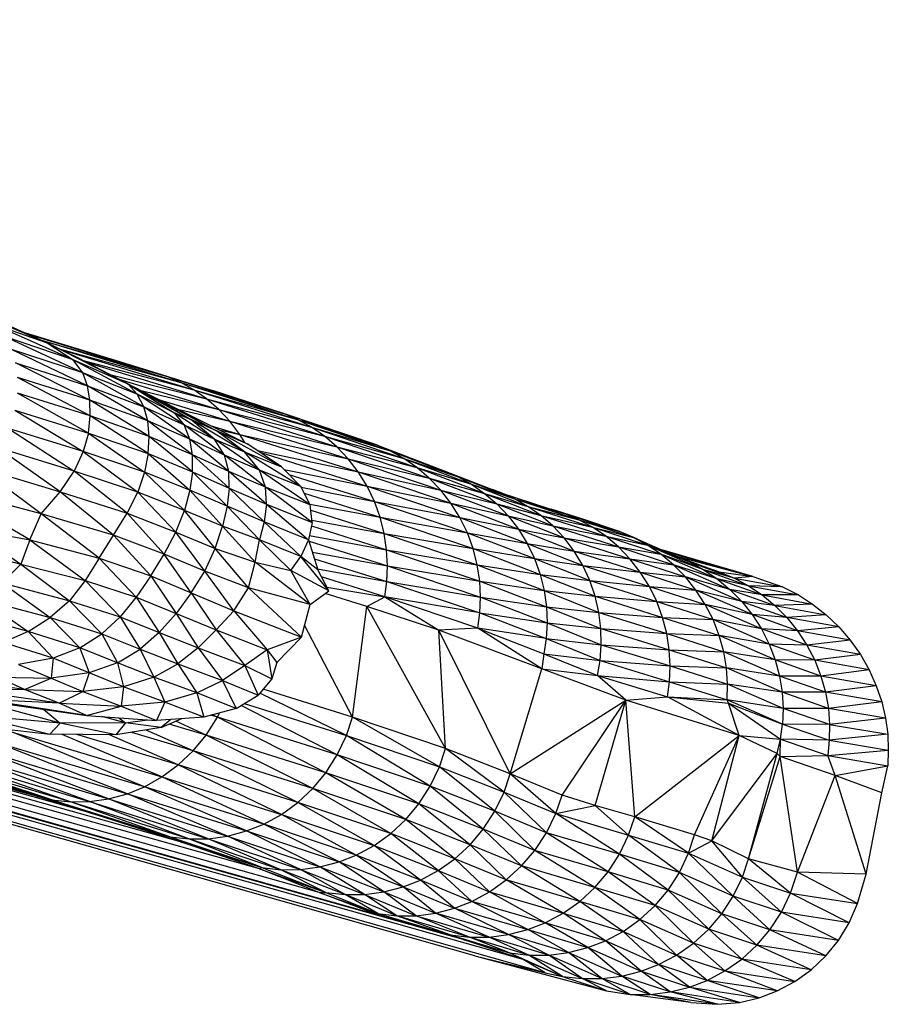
# Paper-space layout '_Derecha' of a CAD drawing. Header units: millimetres. Extents: x -1808 to 138, y -70 to 65.
# Tile 14 of 19: x 122 to 138, y -70 to -52. Entities that reach past the tile are written whole.
import ezdxf

# ---------------------------------------------------------------- set-up
doc = ezdxf.new("R2010")
doc.units = ezdxf.units.MM

psp = doc.layouts.new('_Derecha')

# ---------------------------------------------------------------- linework, layer by layer
at = {"color": 7, "linetype": 'Continuous', "lineweight": 25}
for p, q in [((130.115, -68.905), (69.905, -51.867)), ((131.395, -69.216), (70.848, -52.105)), ((130.99, -68.976), (73.306, -52.726)), ((129.902, -68.612), (74.494, -53.026)), ((128.378, -68.171), (74.733, -53.086)), ((127.279, -67.756), (85.684, -56.092)), ((120.689, -57.061), (122.325, -57.751)), ((121.334, -57.304), (122.325, -57.751)), ((122.8, -58.06), (121.276, -57.383)), ((121.276, -57.383), (122.325, -57.751)), ((122.972, -58.293), (121.55, -57.636)), ((122.8, -58.06), (121.55, -57.636)), ((123.49, -58.044), (121.936, -57.576)), ((121.973, -57.592), (123.49, -58.044)), ((121.977, -57.594), (124.512, -58.364)), ((122.193, -57.692), (124.512, -58.364)), ((122.202, -57.696), (124.757, -58.472)), ((123.058, -58.533), (121.676, -57.87)), ((122.972, -58.293), (121.676, -57.87)), ((122.325, -57.751), (122.8, -58.06)), ((123.8, -58.504), (122.325, -57.751)), ((122.325, -57.751), (122.875, -58.016)), ((122.543, -57.856), (124.757, -58.472)), ((122.573, -57.871), (124.997, -58.607)), ((122.972, -58.293), (122.8, -58.06)), ((123.964, -58.685), (122.8, -58.06)), ((123.8, -58.504), (122.8, -58.06)), ((122.875, -58.016), (123.8, -58.504)), ((122.875, -58.016), (124.194, -58.702)), ((124.512, -58.364), (123.49, -58.044)), ((123.49, -58.044), (124.267, -58.283)), ((123.102, -58.795), (121.746, -58.114)), ((121.746, -58.114), (123.058, -58.533)), ((122.982, -58.071), (124.997, -58.607)), ((123.056, -58.11), (125.229, -58.77)), ((123.11, -59.081), (121.783, -58.38)), ((123.102, -58.795), (121.783, -58.38)), ((123.058, -58.533), (122.972, -58.293)), ((124.085, -58.912), (122.972, -58.293)), ((123.964, -58.685), (122.972, -58.293)), ((123.467, -58.324), (125.229, -58.77)), ((123.629, -58.408), (125.448, -58.96)), ((124.267, -58.283), (124.512, -58.364)), ((124.267, -58.283), (125.334, -58.618)), ((124.757, -58.472), (124.512, -58.364)), ((124.512, -58.364), (126.646, -59.042)), ((124.512, -58.364), (125.334, -58.618)), ((126.193, -67.321), (94.86, -58.565)), ((123.102, -58.795), (123.058, -58.533)), ((124.155, -59.17), (123.058, -58.533)), ((123.058, -58.533), (124.085, -58.912)), ((123.964, -58.685), (123.8, -58.504)), ((123.8, -58.504), (124.647, -59.027)), ((124.194, -58.702), (123.8, -58.504)), ((123.8, -58.504), (124.938, -59.145)), ((124.997, -58.607), (124.757, -58.472)), ((124.757, -58.472), (126.895, -59.15)), ((124.757, -58.472), (126.646, -59.042)), ((123.075, -59.392), (121.784, -58.667)), ((123.11, -59.081), (121.784, -58.667)), ((124.085, -58.912), (123.964, -58.685)), ((124.817, -59.244), (123.964, -58.685)), ((124.647, -59.027), (123.964, -58.685)), ((124.037, -58.62), (125.448, -58.96)), ((124.194, -58.702), (124.938, -59.145)), ((124.194, -58.702), (125.407, -59.349)), ((124.568, -58.892), (124.194, -58.702)), ((124.353, -58.783), (125.65, -59.176)), ((125.229, -58.77), (124.997, -58.607)), ((124.997, -58.607), (127.139, -59.286)), ((124.997, -58.607), (126.895, -59.15)), ((125.448, -58.96), (125.229, -58.77)), ((125.229, -58.77), (127.375, -59.45)), ((125.229, -58.77), (127.139, -59.286)), ((126.646, -59.042), (125.334, -58.618)), ((123.11, -59.081), (123.102, -58.795)), ((124.183, -59.454), (123.102, -58.795)), ((124.155, -59.17), (123.102, -58.795)), ((124.155, -59.17), (124.085, -58.912)), ((124.924, -59.504), (124.085, -58.912)), ((124.085, -58.912), (124.817, -59.244)), ((124.568, -58.892), (125.407, -59.349)), ((124.568, -58.892), (125.98, -59.595)), ((124.701, -58.958), (125.65, -59.176)), ((125.65, -59.176), (125.448, -58.96)), ((125.448, -58.96), (127.598, -59.642)), ((125.448, -58.96), (127.375, -59.45)), ((121.736, -58.976), (122.983, -59.728)), ((121.736, -58.976), (123.075, -59.392)), ((123.075, -59.392), (123.11, -59.081)), ((124.166, -59.765), (123.11, -59.081)), ((124.183, -59.454), (123.11, -59.081)), ((124.817, -59.244), (124.647, -59.027)), ((124.938, -59.145), (124.647, -59.027)), ((125.374, -59.504), (124.647, -59.027)), ((126.895, -59.15), (126.646, -59.042)), ((128.321, -59.609), (126.646, -59.042)), ((126.967, -59.148), (126.646, -59.042)), ((121.621, -59.306), (122.817, -60.086)), ((122.983, -59.728), (121.621, -59.306)), ((124.183, -59.454), (124.155, -59.17)), ((124.973, -59.788), (124.155, -59.17)), ((124.924, -59.504), (124.155, -59.17)), ((124.924, -59.504), (124.817, -59.244)), ((125.557, -59.796), (124.817, -59.244)), ((124.817, -59.244), (125.374, -59.504)), ((125.374, -59.504), (124.938, -59.145)), ((125.407, -59.349), (124.938, -59.145)), ((125.917, -59.734), (124.938, -59.145)), ((125.291, -59.252), (125.832, -59.416)), ((125.832, -59.416), (125.65, -59.176)), ((125.65, -59.176), (127.804, -59.859)), ((125.65, -59.176), (127.598, -59.642)), ((127.139, -59.286), (126.895, -59.15)), ((126.895, -59.15), (128.572, -59.718)), ((126.895, -59.15), (128.321, -59.609)), ((126.967, -59.148), (128.321, -59.609)), ((127.375, -59.45), (127.139, -59.286)), ((127.139, -59.286), (128.819, -59.855)), ((127.139, -59.286), (128.572, -59.718)), ((123.075, -59.392), (122.983, -59.728)), ((123.075, -59.392), (124.1, -60.103)), ((123.075, -59.392), (124.166, -59.765)), ((124.166, -59.765), (124.183, -59.454)), ((124.973, -60.097), (124.183, -59.454)), ((124.973, -59.788), (124.183, -59.454)), ((125.917, -59.734), (125.407, -59.349)), ((125.98, -59.595), (125.407, -59.349)), ((126.592, -60.006), (125.407, -59.349)), ((125.454, -59.333), (125.832, -59.416)), ((125.922, -59.566), (125.832, -59.416)), ((125.832, -59.416), (127.99, -60.099)), ((125.832, -59.416), (127.804, -59.859)), ((127.598, -59.642), (127.375, -59.45)), ((127.375, -59.45), (129.057, -60.02)), ((127.375, -59.45), (128.819, -59.855)), ((124.755, -66.83), (99.104, -59.678)), ((122.563, -60.464), (121.416, -59.656)), ((122.817, -60.086), (121.416, -59.656)), ((124.973, -59.788), (124.924, -59.504)), ((125.633, -60.089), (124.924, -59.504)), ((125.557, -59.796), (124.924, -59.504)), ((125.557, -59.796), (125.374, -59.504)), ((126.189, -60.067), (125.374, -59.504)), ((125.374, -59.504), (125.917, -59.734)), ((126.592, -60.006), (125.98, -59.595)), ((127.804, -59.859), (127.598, -59.642)), ((127.598, -59.642), (129.282, -60.211)), ((127.598, -59.642), (129.057, -60.02)), ((128.572, -59.718), (128.321, -59.609)), ((128.321, -59.609), (129.557, -60.077)), ((122.983, -59.728), (122.817, -60.086)), ((122.983, -59.728), (123.974, -60.468)), ((124.1, -60.103), (122.983, -59.728)), ((124.166, -59.765), (124.1, -60.103)), ((124.166, -59.765), (124.924, -60.433)), ((124.166, -59.765), (124.973, -60.097)), ((124.973, -60.097), (124.973, -59.788)), ((125.642, -60.396), (124.973, -59.788)), ((125.633, -60.089), (124.973, -59.788)), ((125.633, -60.089), (125.557, -59.796)), ((126.302, -60.377), (125.557, -59.796)), ((126.189, -60.067), (125.557, -59.796)), ((126.189, -60.067), (125.917, -59.734)), ((126.945, -60.367), (125.917, -59.734)), ((125.917, -59.734), (126.592, -60.006)), ((126.152, -59.71), (127.99, -60.099)), ((126.2, -59.742), (128.15, -60.36)), ((127.99, -60.099), (127.804, -59.859)), ((127.804, -59.859), (129.491, -60.429)), ((127.804, -59.859), (129.282, -60.211)), ((128.819, -59.855), (128.572, -59.718)), ((128.572, -59.718), (129.808, -60.187)), ((128.572, -59.718), (129.557, -60.077)), ((129.057, -60.02), (128.819, -59.855)), ((128.819, -59.855), (130.054, -60.324)), ((128.819, -59.855), (129.808, -60.187)), ((122.218, -60.864), (121.075, -60.015)), ((121.075, -60.015), (122.563, -60.464)), ((126.945, -60.367), (126.592, -60.006)), ((129.282, -60.211), (129.057, -60.02)), ((129.057, -60.02), (130.291, -60.489)), ((129.057, -60.02), (130.054, -60.324)), ((122.563, -60.464), (122.817, -60.086)), ((123.783, -60.852), (122.817, -60.086)), ((123.974, -60.468), (122.817, -60.086)), ((124.1, -60.103), (123.974, -60.468)), ((124.1, -60.103), (124.823, -60.801)), ((124.924, -60.433), (124.1, -60.103)), ((124.973, -60.097), (124.924, -60.433)), ((124.973, -60.097), (125.602, -60.725)), ((124.973, -60.097), (125.642, -60.396)), ((125.642, -60.396), (125.633, -60.089)), ((126.321, -60.688), (125.633, -60.089)), ((126.302, -60.377), (125.633, -60.089)), ((126.302, -60.377), (126.189, -60.067)), ((127.114, -60.699), (126.189, -60.067)), ((126.945, -60.367), (126.189, -60.067)), ((126.641, -60.056), (128.15, -60.36)), ((126.727, -60.144), (128.284, -60.636)), ((128.15, -60.36), (127.99, -60.099)), ((127.99, -60.099), (129.678, -60.67)), ((127.99, -60.099), (129.491, -60.429)), ((129.491, -60.429), (129.282, -60.211)), ((129.282, -60.211), (130.516, -60.681)), ((129.282, -60.211), (130.291, -60.489)), ((129.557, -60.077), (129.808, -60.187)), ((129.557, -60.077), (130.583, -60.479)), ((129.808, -60.187), (130.054, -60.324)), ((129.808, -60.187), (130.833, -60.589)), ((129.808, -60.187), (130.583, -60.479)), ((123.066, -66.292), (101.595, -60.317)), ((122.009, -61.334), (120.356, -60.363)), ((122.218, -60.864), (120.356, -60.363)), ((125.642, -60.396), (125.602, -60.725)), ((125.642, -60.396), (126.275, -61.006)), ((125.642, -60.396), (126.321, -60.688)), ((126.321, -60.688), (126.302, -60.377)), ((127.149, -61.018), (126.302, -60.377)), ((127.114, -60.699), (126.302, -60.377)), ((127.114, -60.699), (126.945, -60.367)), ((126.952, -60.379), (128.284, -60.636)), ((128.284, -60.636), (128.15, -60.36)), ((128.15, -60.36), (129.841, -60.931)), ((128.15, -60.36), (129.678, -60.67)), ((130.054, -60.324), (130.291, -60.489)), ((130.054, -60.324), (131.077, -60.726)), ((130.054, -60.324), (130.833, -60.589)), ((122.218, -60.864), (122.563, -60.464)), ((123.533, -61.252), (122.563, -60.464)), ((122.563, -60.464), (123.783, -60.852)), ((123.783, -60.852), (123.974, -60.468)), ((124.667, -61.193), (123.974, -60.468)), ((124.823, -60.801), (123.974, -60.468)), ((124.924, -60.433), (124.823, -60.801)), ((124.924, -60.433), (125.518, -61.088)), ((125.602, -60.725), (124.924, -60.433)), ((127.006, -60.487), (128.389, -60.924)), ((129.678, -60.67), (129.491, -60.429)), ((129.491, -60.429), (130.722, -60.898)), ((129.491, -60.429), (130.516, -60.681)), ((130.291, -60.489), (130.516, -60.681)), ((130.291, -60.489), (131.312, -60.89)), ((130.291, -60.489), (131.077, -60.726)), ((130.651, -60.501), (130.436, -60.421)), ((130.833, -60.589), (130.583, -60.479)), ((130.583, -60.479), (131.755, -60.859)), ((122.146, -66.008), (102.677, -60.595)), ((125.602, -60.725), (125.518, -61.088)), ((125.602, -60.725), (126.189, -61.338)), ((126.275, -61.006), (125.602, -60.725)), ((126.321, -60.688), (126.275, -61.006)), ((126.321, -60.688), (127.085, -61.333)), ((126.321, -60.688), (127.149, -61.018)), ((127.107, -60.685), (128.389, -60.924)), ((127.149, -61.018), (127.114, -60.699)), ((128.389, -60.924), (128.284, -60.636)), ((128.284, -60.636), (129.976, -61.208)), ((128.284, -60.636), (129.841, -60.931)), ((129.841, -60.931), (129.678, -60.67)), ((129.678, -60.67), (130.908, -61.139)), ((129.678, -60.67), (130.722, -60.898)), ((130.516, -60.681), (130.722, -60.898)), ((130.516, -60.681), (131.534, -61.082)), ((130.516, -60.681), (131.312, -60.89)), ((131.077, -60.726), (130.833, -60.589)), ((130.833, -60.589), (132.009, -60.969)), ((130.833, -60.589), (131.755, -60.859)), ((131.312, -60.89), (131.077, -60.726)), ((131.077, -60.726), (132.258, -61.106)), ((131.077, -60.726), (132.009, -60.969)), ((122.009, -61.334), (122.218, -60.864)), ((123.269, -61.667), (122.218, -60.864)), ((123.533, -61.252), (122.218, -60.864)), ((123.533, -61.252), (123.783, -60.852)), ((124.457, -61.594), (123.783, -60.852)), ((123.783, -60.852), (124.667, -61.193)), ((124.667, -61.193), (124.823, -60.801)), ((125.387, -61.491), (124.823, -60.801)), ((125.518, -61.088), (124.823, -60.801)), ((127.125, -60.796), (128.463, -61.219)), ((128.463, -61.219), (128.389, -60.924)), ((128.389, -60.924), (130.082, -61.496)), ((128.389, -60.924), (129.976, -61.208)), ((129.976, -61.208), (129.841, -60.931)), ((129.841, -60.931), (131.068, -61.4)), ((129.841, -60.931), (130.908, -61.139)), ((130.722, -60.898), (130.908, -61.139)), ((130.722, -60.898), (131.738, -61.299)), ((130.722, -60.898), (131.534, -61.082)), ((131.534, -61.082), (131.312, -60.89)), ((131.312, -60.89), (132.499, -61.271)), ((131.312, -60.89), (132.258, -61.106)), ((132.061, -60.954), (131.505, -60.777)), ((132.009, -60.969), (131.755, -60.859)), ((131.755, -60.859), (132.061, -60.954)), ((131.755, -60.859), (132.744, -61.183)), ((125.387, -61.491), (125.518, -61.088)), ((126.114, -61.74), (125.518, -61.088)), ((126.189, -61.338), (125.518, -61.088)), ((126.275, -61.006), (126.189, -61.338)), ((126.275, -61.006), (126.946, -61.636)), ((127.085, -61.333), (126.275, -61.006)), ((127.149, -61.018), (127.085, -61.333)), ((127.136, -61.082), (128.507, -61.515)), ((127.144, -60.977), (128.463, -61.219)), ((131.738, -61.299), (131.534, -61.082)), ((131.534, -61.082), (132.727, -61.464)), ((131.534, -61.082), (132.499, -61.271)), ((132.258, -61.106), (132.009, -60.969)), ((132.009, -60.969), (133.001, -61.293)), ((132.009, -60.969), (132.744, -61.183)), ((132.744, -61.183), (132.061, -60.954)), ((132.499, -61.271), (132.258, -61.106)), ((132.258, -61.106), (133.254, -61.431)), ((132.258, -61.106), (133.001, -61.293)), ((120.91, -61.135), (122.009, -61.334)), ((120.91, -61.135), (121.845, -61.777)), ((123.269, -61.667), (123.533, -61.252)), ((124.211, -61.993), (123.533, -61.252)), ((124.457, -61.594), (123.533, -61.252)), ((124.457, -61.594), (124.667, -61.193)), ((125.195, -61.906), (124.667, -61.193)), ((124.667, -61.193), (125.387, -61.491)), ((127.1, -61.259), (128.507, -61.515)), ((128.507, -61.515), (128.463, -61.219)), ((128.463, -61.219), (130.157, -61.79)), ((128.463, -61.219), (130.082, -61.496)), ((130.082, -61.496), (129.976, -61.208)), ((129.976, -61.208), (131.2, -61.676)), ((129.976, -61.208), (131.068, -61.4)), ((130.908, -61.139), (131.068, -61.4)), ((130.908, -61.139), (131.92, -61.54)), ((130.908, -61.139), (131.738, -61.299)), ((132.727, -61.464), (132.499, -61.271)), ((132.499, -61.271), (133.498, -61.597)), ((132.499, -61.271), (133.254, -61.431)), ((133.001, -61.293), (132.744, -61.183)), ((133.061, -61.318), (132.744, -61.183)), ((133.254, -61.431), (133.001, -61.293)), ((133.001, -61.293), (134.03, -61.742)), ((120.52, -61.42), (121.845, -61.777)), ((122.009, -61.334), (121.845, -61.777)), ((122.009, -61.334), (123.018, -62.078)), ((122.009, -61.334), (123.269, -61.667)), ((126.114, -61.74), (126.189, -61.338)), ((126.762, -61.892), (126.189, -61.338)), ((126.946, -61.636), (126.189, -61.338)), ((127.085, -61.333), (126.946, -61.636)), ((127.085, -61.333), (127.256, -61.882)), ((127.093, -61.358), (128.523, -61.809)), ((131.068, -61.4), (131.2, -61.676)), ((131.068, -61.4), (132.077, -61.8)), ((131.068, -61.4), (131.92, -61.54)), ((131.92, -61.54), (131.738, -61.299)), ((131.738, -61.299), (132.937, -61.682)), ((131.738, -61.299), (132.727, -61.464)), ((132.937, -61.682), (132.727, -61.464)), ((132.727, -61.464), (133.731, -61.79)), ((132.727, -61.464), (133.498, -61.597)), ((133.061, -61.318), (133.47, -61.498)), ((133.498, -61.597), (133.254, -61.431)), ((133.254, -61.431), (134.282, -61.88)), ((134.03, -61.742), (133.254, -61.431)), ((124.211, -61.993), (124.457, -61.594)), ((124.949, -62.303), (124.457, -61.594)), ((125.195, -61.906), (124.457, -61.594)), ((125.195, -61.906), (125.387, -61.491)), ((125.99, -62.209), (125.387, -61.491)), ((125.387, -61.491), (126.114, -61.74)), ((126.762, -61.892), (126.946, -61.636)), ((127.451, -62.263), (126.946, -61.636)), ((127.256, -61.882), (126.946, -61.636)), ((127.155, -61.559), (128.523, -61.809)), ((128.523, -61.809), (128.507, -61.515)), ((128.507, -61.515), (130.202, -62.087)), ((128.507, -61.515), (130.157, -61.79)), ((130.157, -61.79), (130.082, -61.496)), ((130.082, -61.496), (131.303, -61.964)), ((130.082, -61.496), (131.2, -61.676)), ((132.077, -61.8), (131.92, -61.54)), ((131.92, -61.54), (133.126, -61.923)), ((131.92, -61.54), (132.937, -61.682)), ((133.731, -61.79), (133.498, -61.597)), ((133.498, -61.597), (134.527, -62.045)), ((134.282, -61.88), (133.498, -61.597)), ((135.172, -62.005), (133.515, -61.518)), ((135.172, -62.005), (133.637, -61.57)), ((133.78, -61.633), (135.172, -62.005)), ((133.794, -61.639), (134.558, -61.918)), ((121.845, -61.777), (121.505, -62.115)), ((121.845, -61.777), (122.729, -62.443)), ((121.845, -61.777), (123.018, -62.078)), ((123.269, -61.667), (123.018, -62.078)), ((123.269, -61.667), (123.946, -62.38)), ((123.269, -61.667), (124.211, -61.993)), ((125.99, -62.209), (126.114, -61.74)), ((126.114, -61.74), (126.762, -61.892)), ((127.116, -62.513), (126.114, -61.74)), ((127.193, -61.68), (128.51, -62.096)), ((128.51, -62.096), (128.523, -61.809)), ((128.523, -61.809), (130.218, -62.381)), ((128.523, -61.809), (130.202, -62.087)), ((130.202, -62.087), (130.157, -61.79)), ((130.157, -61.79), (131.375, -62.258)), ((130.157, -61.79), (131.303, -61.964)), ((131.2, -61.676), (131.303, -61.964)), ((131.2, -61.676), (132.206, -62.076)), ((131.2, -61.676), (132.077, -61.8)), ((132.206, -62.076), (132.077, -61.8)), ((132.077, -61.8), (133.291, -62.184)), ((132.077, -61.8), (133.126, -61.923)), ((133.126, -61.923), (132.937, -61.682)), ((132.937, -61.682), (133.946, -62.008)), ((132.937, -61.682), (133.731, -61.79)), ((133.946, -62.008), (133.731, -61.79)), ((133.731, -61.79), (134.758, -62.238)), ((134.527, -62.045), (133.731, -61.79)), ((134.03, -61.742), (134.282, -61.88)), ((134.03, -61.742), (134.84, -62.034)), ((134.558, -61.918), (134.03, -61.742)), ((124.211, -61.993), (123.946, -62.38)), ((124.211, -61.993), (124.672, -62.675)), ((124.211, -61.993), (124.949, -62.303)), ((124.949, -62.303), (125.195, -61.906)), ((125.726, -62.625), (125.195, -61.906)), ((125.99, -62.209), (125.195, -61.906)), ((127.116, -62.513), (126.762, -61.892)), ((127.451, -62.263), (126.762, -61.892)), ((127.25, -61.862), (128.51, -62.096)), ((127.451, -62.263), (127.256, -61.882)), ((128.473, -62.372), (127.321, -62.009)), ((131.303, -61.964), (131.375, -62.258)), ((131.303, -61.964), (132.304, -62.363)), ((131.303, -61.964), (132.206, -62.076)), ((133.291, -62.184), (133.126, -61.923)), ((133.126, -61.923), (134.14, -62.25)), ((133.126, -61.923), (133.946, -62.008)), ((134.14, -62.25), (133.946, -62.008)), ((133.946, -62.008), (134.972, -62.456)), ((134.758, -62.238), (133.946, -62.008)), ((134.282, -61.88), (134.527, -62.045)), ((134.282, -61.88), (135.096, -62.172)), ((134.84, -62.034), (134.282, -61.88)), ((134.558, -61.918), (134.84, -62.034)), ((134.558, -61.918), (135.172, -62.005)), ((135.172, -62.005), (134.84, -62.034)), ((135.172, -62.005), (135.716, -62.193)), ((121.505, -62.115), (122.378, -62.75)), ((121.505, -62.115), (122.729, -62.443)), ((123.018, -62.078), (122.729, -62.443)), ((123.018, -62.078), (123.655, -62.738)), ((123.018, -62.078), (123.946, -62.38)), ((128.473, -62.372), (128.51, -62.096)), ((128.51, -62.096), (130.206, -62.667)), ((128.51, -62.096), (130.218, -62.381)), ((130.218, -62.381), (130.202, -62.087)), ((130.202, -62.087), (131.417, -62.554)), ((130.202, -62.087), (131.375, -62.258)), ((132.304, -62.363), (132.206, -62.076)), ((132.206, -62.076), (133.427, -62.46)), ((132.206, -62.076), (133.291, -62.184)), ((133.427, -62.46), (133.291, -62.184)), ((133.291, -62.184), (134.309, -62.511)), ((133.291, -62.184), (134.14, -62.25)), ((134.527, -62.045), (134.758, -62.238)), ((134.527, -62.045), (135.343, -62.338)), ((135.096, -62.172), (134.527, -62.045)), ((134.84, -62.034), (135.096, -62.172)), ((134.84, -62.034), (135.716, -62.193)), ((135.096, -62.172), (135.343, -62.338)), ((135.096, -62.172), (136.005, -62.339)), ((135.716, -62.193), (135.096, -62.172)), ((124.949, -62.303), (124.672, -62.675)), ((124.949, -62.303), (125.404, -62.975)), ((124.949, -62.303), (125.726, -62.625)), ((125.726, -62.625), (125.99, -62.209)), ((127.116, -62.513), (125.99, -62.209)), ((126.954, -63.105), (125.99, -62.209)), ((127.116, -62.513), (127.451, -62.263)), ((128.145, -62.549), (127.387, -62.31)), ((127.417, -62.196), (128.473, -62.372)), ((131.375, -62.258), (131.417, -62.554)), ((131.375, -62.258), (132.372, -62.657)), ((131.375, -62.258), (132.304, -62.363)), ((132.372, -62.657), (132.304, -62.363)), ((132.304, -62.363), (133.533, -62.748)), ((132.304, -62.363), (133.427, -62.46)), ((134.309, -62.511), (134.14, -62.25)), ((135.165, -62.697), (134.14, -62.25)), ((134.972, -62.456), (134.14, -62.25)), ((134.758, -62.238), (134.972, -62.456)), ((134.758, -62.238), (135.576, -62.531)), ((135.343, -62.338), (134.758, -62.238)), ((135.343, -62.338), (135.576, -62.531)), ((135.343, -62.338), (136.264, -62.507)), ((136.005, -62.339), (135.343, -62.338)), ((135.716, -62.193), (136.005, -62.339)), ((136.005, -62.339), (136.264, -62.507)), ((121.116, -62.41), (121.979, -63.004)), ((121.116, -62.41), (122.378, -62.75)), ((122.729, -62.443), (122.378, -62.75)), ((122.729, -62.443), (123.319, -63.048)), ((122.729, -62.443), (123.655, -62.738)), ((123.946, -62.38), (123.655, -62.738)), ((123.946, -62.38), (124.367, -63.019)), ((123.946, -62.38), (124.672, -62.675)), ((126.954, -63.105), (127.116, -62.513)), ((127.886, -64.565), (128.145, -62.549)), ((128.145, -62.549), (128.473, -62.372)), ((129.458, -62.981), (128.145, -62.549)), ((129.58, -65.135), (128.145, -62.549)), ((128.473, -62.372), (129.458, -62.981)), ((130.168, -62.944), (128.473, -62.372)), ((130.206, -62.667), (128.473, -62.372)), ((130.206, -62.667), (130.218, -62.381)), ((130.218, -62.381), (131.429, -62.847)), ((130.218, -62.381), (131.417, -62.554)), ((133.533, -62.748), (133.427, -62.46)), ((133.427, -62.46), (134.451, -62.788)), ((133.427, -62.46), (134.309, -62.511)), ((134.451, -62.788), (134.309, -62.511)), ((135.333, -62.958), (134.309, -62.511)), ((135.165, -62.697), (134.309, -62.511)), ((134.972, -62.456), (135.165, -62.697)), ((134.972, -62.456), (135.793, -62.749)), ((135.576, -62.531), (134.972, -62.456)), ((136.264, -62.507), (135.576, -62.531)), ((135.576, -62.531), (135.793, -62.749)), ((135.576, -62.531), (136.509, -62.701)), ((136.264, -62.507), (136.509, -62.701)), ((121.979, -63.004), (120.721, -62.666)), ((124.672, -62.675), (124.367, -63.019)), ((124.672, -62.675), (125.072, -63.3)), ((124.672, -62.675), (125.404, -62.975)), ((125.726, -62.625), (125.404, -62.975)), ((125.726, -62.625), (126.328, -63.339)), ((125.726, -62.625), (126.954, -63.105)), ((130.168, -62.944), (130.206, -62.667)), ((130.206, -62.667), (131.413, -63.133)), ((130.206, -62.667), (131.429, -62.847)), ((131.417, -62.554), (131.429, -62.847)), ((131.417, -62.554), (132.409, -62.952)), ((131.417, -62.554), (132.372, -62.657)), ((132.409, -62.952), (132.372, -62.657)), ((132.372, -62.657), (133.609, -63.042)), ((132.372, -62.657), (133.533, -62.748)), ((135.165, -62.697), (135.333, -62.958)), ((135.989, -62.99), (135.165, -62.697)), ((135.793, -62.749), (135.165, -62.697)), ((136.509, -62.701), (135.793, -62.749)), ((136.509, -62.701), (136.738, -62.92)), ((121.979, -63.004), (122.378, -62.75)), ((122.378, -62.75), (122.92, -63.302)), ((122.378, -62.75), (123.319, -63.048)), ((123.655, -62.738), (123.319, -63.048)), ((123.655, -62.738), (124.021, -63.323)), ((123.655, -62.738), (124.367, -63.019)), ((127.886, -64.565), (127.013, -62.887)), ((131.429, -62.847), (131.413, -63.133)), ((131.429, -62.847), (132.416, -63.244)), ((131.429, -62.847), (132.409, -62.952)), ((133.609, -63.042), (133.533, -62.748)), ((133.533, -62.748), (134.563, -63.076)), ((133.533, -62.748), (134.451, -62.788)), ((134.563, -63.076), (134.451, -62.788)), ((135.473, -63.234), (134.451, -62.788)), ((135.333, -62.958), (134.451, -62.788)), ((135.793, -62.749), (135.989, -62.99)), ((136.738, -62.92), (135.793, -62.749)), ((121.979, -63.004), (121.526, -63.202)), ((121.979, -63.004), (122.432, -63.492)), ((122.92, -63.302), (121.979, -63.004)), ((122.92, -63.302), (123.319, -63.048)), ((123.319, -63.048), (123.608, -63.573)), ((123.319, -63.048), (124.021, -63.323)), ((124.367, -63.019), (124.021, -63.323)), ((124.367, -63.019), (124.703, -63.591)), ((124.367, -63.019), (125.072, -63.3)), ((125.404, -62.975), (125.072, -63.3)), ((125.404, -62.975), (125.924, -63.622)), ((125.404, -62.975), (126.328, -63.339)), ((130.168, -62.944), (129.458, -62.981)), ((129.58, -65.135), (129.458, -62.981)), ((130.759, -65.595), (129.458, -62.981)), ((131.331, -63.681), (129.458, -62.981)), ((131.331, -63.681), (130.168, -62.944)), ((131.413, -63.133), (130.168, -62.944)), ((130.168, -62.944), (131.372, -63.409)), ((132.416, -63.244), (132.409, -62.952)), ((132.409, -62.952), (133.654, -63.338)), ((132.409, -62.952), (133.609, -63.042)), ((133.654, -63.338), (133.609, -63.042)), ((133.609, -63.042), (134.645, -63.371)), ((133.609, -63.042), (134.563, -63.076)), ((134.645, -63.371), (134.563, -63.076)), ((135.583, -63.522), (134.563, -63.076)), ((135.473, -63.234), (134.563, -63.076)), ((135.333, -62.958), (135.473, -63.234)), ((136.16, -63.251), (135.333, -62.958)), ((135.989, -62.99), (135.333, -62.958)), ((136.738, -62.92), (135.989, -62.99)), ((135.989, -62.99), (136.16, -63.251)), ((136.948, -63.162), (135.989, -62.99)), ((136.738, -62.92), (136.948, -63.162)), ((122.432, -63.492), (121.526, -63.202)), ((126.954, -63.105), (126.328, -63.339)), ((126.954, -63.105), (126.51, -63.566)), ((131.413, -63.133), (131.372, -63.409)), ((131.413, -63.133), (132.395, -63.53)), ((131.413, -63.133), (132.416, -63.244)), ((132.395, -63.53), (132.416, -63.244)), ((132.416, -63.244), (133.67, -63.631)), ((132.416, -63.244), (133.654, -63.338)), ((135.473, -63.234), (135.583, -63.522)), ((136.303, -63.527), (135.473, -63.234)), ((136.16, -63.251), (135.473, -63.234)), ((136.948, -63.162), (136.16, -63.251)), ((136.16, -63.251), (136.303, -63.527)), ((137.134, -63.424), (136.16, -63.251)), ((136.948, -63.162), (137.134, -63.424)), ((122.92, -63.302), (122.432, -63.492)), ((122.92, -63.302), (123.089, -63.756)), ((123.608, -63.573), (122.92, -63.302)), ((123.608, -63.573), (124.021, -63.323)), ((124.021, -63.323), (124.267, -63.834)), ((124.021, -63.323), (124.703, -63.591)), ((125.072, -63.3), (124.703, -63.591)), ((125.072, -63.3), (125.519, -63.894)), ((125.072, -63.3), (125.924, -63.622)), ((126.328, -63.339), (125.924, -63.622)), ((126.328, -63.339), (126.414, -63.868)), ((126.328, -63.339), (126.51, -63.566)), ((131.372, -63.409), (131.331, -63.681)), ((131.372, -63.409), (132.395, -63.53)), ((131.372, -63.409), (132.349, -63.804)), ((133.67, -63.631), (133.654, -63.338)), ((133.654, -63.338), (134.695, -63.667)), ((133.654, -63.338), (134.645, -63.371)), ((134.695, -63.667), (134.645, -63.371)), ((135.662, -63.816), (134.645, -63.371)), ((135.583, -63.522), (134.645, -63.371)), ((137.134, -63.424), (136.303, -63.527)), ((137.134, -63.424), (137.293, -63.701)), ((122.432, -63.492), (121.803, -63.602)), ((121.803, -63.602), (122.397, -63.853)), ((122.432, -63.492), (122.397, -63.853)), ((123.089, -63.756), (122.432, -63.492)), ((123.608, -63.573), (123.089, -63.756)), ((123.608, -63.573), (123.716, -64.009)), ((124.267, -63.834), (123.608, -63.573)), ((124.267, -63.834), (124.703, -63.591)), ((124.703, -63.591), (125.052, -64.123)), ((124.703, -63.591), (125.519, -63.894)), ((125.924, -63.622), (125.519, -63.894)), ((125.924, -63.622), (126.166, -64.163)), ((125.924, -63.622), (126.414, -63.868)), ((126.51, -63.566), (126.414, -63.868)), ((132.349, -63.804), (132.395, -63.53)), ((132.395, -63.53), (133.657, -63.917)), ((132.395, -63.53), (133.67, -63.631)), ((135.583, -63.522), (135.662, -63.816)), ((136.416, -63.814), (135.583, -63.522)), ((136.303, -63.527), (135.583, -63.522)), ((136.303, -63.527), (136.416, -63.814)), ((137.293, -63.701), (136.303, -63.527)), ((123.089, -63.756), (122.397, -63.853)), ((123.089, -63.756), (122.974, -64.096)), ((123.716, -64.009), (123.089, -63.756)), ((130.759, -65.595), (131.331, -63.681)), ((132.864, -64.251), (131.331, -63.681)), ((131.331, -63.681), (132.349, -63.804)), ((133.657, -63.917), (133.67, -63.631)), ((133.67, -63.631), (134.716, -63.961)), ((133.67, -63.631), (134.695, -63.667)), ((134.716, -63.961), (134.695, -63.667)), ((135.71, -64.111), (134.695, -63.667)), ((135.662, -63.816), (134.695, -63.667)), ((137.293, -63.701), (136.416, -63.814)), ((137.293, -63.701), (137.423, -63.99)), ((121.915, -64.06), (120.351, -63.852)), ((121.418, -63.835), (122.397, -63.853)), ((121.915, -64.06), (121.418, -63.835)), ((121.915, -64.06), (122.397, -63.853)), ((122.397, -63.853), (122.974, -64.096)), ((124.267, -63.834), (123.716, -64.009)), ((124.267, -63.834), (124.466, -64.288)), ((125.052, -64.123), (124.267, -63.834)), ((125.052, -64.123), (125.519, -63.894)), ((125.519, -63.894), (125.767, -64.403)), ((125.519, -63.894), (126.166, -64.163)), ((126.414, -63.868), (126.166, -64.163)), ((132.864, -64.251), (132.349, -63.804)), ((132.349, -63.804), (133.657, -63.917)), ((132.349, -63.804), (133.619, -64.193)), ((133.619, -64.193), (133.657, -63.917)), ((133.657, -63.917), (134.708, -64.247)), ((133.657, -63.917), (134.716, -63.961)), ((134.708, -64.247), (134.716, -63.961)), ((135.728, -64.404), (134.716, -63.961)), ((135.71, -64.111), (134.716, -63.961)), ((136.416, -63.814), (135.662, -63.816)), ((135.662, -63.816), (135.71, -64.111)), ((136.499, -64.108), (135.662, -63.816)), ((136.416, -63.814), (136.499, -64.108)), ((137.423, -63.99), (136.416, -63.814)), ((123.039, -64.531), (119.823, -64.059)), ((121.915, -64.06), (120.877, -64.077)), ((122.546, -64.31), (120.877, -64.077)), ((121.915, -64.06), (122.974, -64.096)), ((122.546, -64.31), (121.915, -64.06)), ((122.546, -64.31), (122.974, -64.096)), ((123.716, -64.009), (122.974, -64.096)), ((122.974, -64.096), (123.675, -64.363)), ((123.716, -64.009), (123.675, -64.363)), ((124.466, -64.288), (123.716, -64.009)), ((125.052, -64.123), (124.466, -64.288)), ((125.052, -64.123), (125.179, -64.564)), ((125.767, -64.403), (125.052, -64.123)), ((127.775, -64.899), (126.199, -64.124)), ((127.886, -64.565), (126.258, -64.054)), ((136.499, -64.108), (135.71, -64.111)), ((135.71, -64.111), (135.728, -64.404)), ((136.55, -64.404), (135.71, -64.111)), ((137.423, -63.99), (136.499, -64.108)), ((136.499, -64.108), (136.55, -64.404)), ((137.523, -64.285), (136.499, -64.108)), ((137.423, -63.99), (137.523, -64.285)), ((122.562, -64.671), (120.898, -64.225)), ((123.039, -64.531), (121.144, -64.243)), ((122.546, -64.31), (121.144, -64.243)), ((121.605, -64.327), (123.039, -64.531)), ((122.546, -64.31), (123.675, -64.363)), ((123.039, -64.531), (122.546, -64.31)), ((124.466, -64.288), (123.675, -64.363)), ((124.466, -64.288), (124.318, -64.621)), ((125.179, -64.564), (124.466, -64.288)), ((125.767, -64.403), (126.166, -64.163)), ((125.913, -64.315), (127.775, -64.899)), ((130.759, -65.595), (132.864, -64.251)), ((131.704, -65.985), (132.864, -64.251)), ((132.305, -66.171), (132.864, -64.251)), ((132.864, -64.251), (133.619, -64.193)), ((134.929, -64.895), (132.864, -64.251)), ((133.025, -66.376), (132.864, -64.251)), ((134.929, -64.895), (133.619, -64.193)), ((133.619, -64.193), (134.708, -64.247)), ((133.619, -64.193), (134.729, -64.306)), ((134.729, -64.306), (134.708, -64.247)), ((135.717, -64.689), (134.708, -64.247)), ((135.728, -64.404), (134.708, -64.247)), ((134.929, -64.895), (134.729, -64.306)), ((134.729, -64.306), (135.717, -64.689)), ((134.729, -64.306), (135.681, -64.964)), ((137.523, -64.285), (136.55, -64.404)), ((137.523, -64.285), (137.592, -64.581)), ((122.255, -64.42), (122.562, -64.671)), ((123.039, -64.531), (123.675, -64.363)), ((123.675, -64.363), (124.318, -64.621)), ((125.767, -64.403), (125.179, -64.564)), ((125.425, -64.565), (125.462, -64.486)), ((127.608, -65.25), (125.855, -64.35)), ((135.728, -64.404), (135.717, -64.689)), ((136.571, -64.696), (135.728, -64.404)), ((136.55, -64.404), (135.728, -64.404)), ((136.55, -64.404), (136.571, -64.696)), ((137.592, -64.581), (136.55, -64.404)), ((120.621, -64.668), (122.371, -64.873)), ((122.562, -64.671), (120.978, -64.531)), ((120.978, -64.531), (122.371, -64.873)), ((122.562, -64.671), (122.371, -64.873)), ((123.749, -64.665), (122.562, -64.671)), ((123.577, -64.887), (122.562, -64.671)), ((123.039, -64.531), (124.318, -64.621)), ((123.749, -64.665), (123.323, -64.551)), ((123.749, -64.665), (123.577, -64.887)), ((123.63, -64.573), (123.749, -64.665)), ((123.749, -64.665), (124.153, -64.609)), ((124.401, -64.753), (123.749, -64.665)), ((125.179, -64.564), (124.318, -64.621)), ((124.401, -64.753), (124.777, -64.59)), ((124.579, -64.603), (124.401, -64.753)), ((125.218, -64.89), (124.549, -64.689)), ((125.218, -64.89), (124.665, -64.639)), ((125.218, -64.89), (125.425, -64.565)), ((125.425, -64.565), (125.305, -64.529)), ((125.425, -64.565), (125.331, -64.522)), ((127.608, -65.25), (125.425, -64.565)), ((127.401, -65.574), (125.425, -64.565)), ((127.775, -64.899), (127.886, -64.565)), ((129.58, -65.135), (127.886, -64.565)), ((129.468, -65.468), (127.886, -64.565)), ((135.681, -64.964), (135.717, -64.689)), ((135.717, -64.689), (136.564, -64.981)), ((136.571, -64.696), (135.717, -64.689)), ((136.571, -64.696), (136.564, -64.981)), ((137.592, -64.581), (136.571, -64.696)), ((136.571, -64.696), (137.631, -64.875)), ((137.592, -64.581), (137.631, -64.875)), ((121.693, -64.836), (124.414, -65.652)), ((124.096, -65.83), (121.693, -64.836)), ((123.577, -64.887), (122.371, -64.873)), ((124.414, -65.652), (122.595, -64.876)), ((124.711, -65.433), (122.863, -64.879)), ((124.401, -64.753), (123.577, -64.887)), ((124.983, -65.176), (123.865, -64.84)), ((124.983, -65.176), (124.129, -64.797)), ((137.631, -64.875), (136.564, -64.981)), ((137.631, -64.875), (137.642, -65.162)), ((124.096, -65.83), (121.379, -65.016)), ((123.787, -65.956), (121.379, -65.016)), ((124.711, -65.433), (123.462, -64.886)), ((124.983, -65.176), (125.218, -64.89)), ((127.401, -65.574), (125.218, -64.89)), ((127.164, -65.859), (125.218, -64.89)), ((127.608, -65.25), (127.775, -64.899)), ((127.775, -64.899), (129.468, -65.468)), ((129.301, -65.818), (127.775, -64.899)), ((133.025, -66.376), (134.929, -64.895)), ((134.111, -66.707), (134.929, -64.895)), ((134.427, -66.817), (134.929, -64.895)), ((134.929, -64.895), (135.681, -64.964)), ((135.621, -65.226), (134.929, -64.895)), ((135.621, -65.226), (135.681, -64.964)), ((135.674, -65.277), (135.681, -64.964)), ((135.681, -64.964), (136.538, -65.258)), ((136.564, -64.981), (135.681, -64.964)), ((136.564, -64.981), (136.538, -65.258)), ((136.564, -64.981), (137.642, -65.162)), ((121.075, -65.144), (123.787, -65.956)), ((123.444, -66.05), (121.075, -65.144)), ((124.711, -65.433), (124.983, -65.176)), ((127.164, -65.859), (124.983, -65.176)), ((126.89, -66.116), (124.983, -65.176)), ((129.468, -65.468), (129.58, -65.135)), ((130.759, -65.595), (129.58, -65.135)), ((130.645, -65.928), (129.58, -65.135)), ((134.427, -66.817), (135.621, -65.226)), ((135.097, -67.143), (135.621, -65.226)), ((135.674, -65.277), (135.621, -65.226)), ((136.538, -65.258), (137.642, -65.162)), ((137.642, -65.162), (137.634, -65.448)), ((122.407, -66.067), (119.721, -65.263)), ((122.749, -66.105), (120.056, -65.298)), ((122.407, -66.067), (120.056, -65.298)), ((120.397, -65.291), (123.097, -66.1)), ((122.749, -66.105), (120.397, -65.291)), ((120.739, -65.24), (123.444, -66.05)), ((123.097, -66.1), (120.739, -65.24)), ((127.401, -65.574), (127.608, -65.25)), ((129.301, -65.818), (127.608, -65.25)), ((129.093, -66.142), (127.608, -65.25)), ((135.097, -67.143), (135.674, -65.277)), ((135.674, -65.277), (136.538, -65.258)), ((135.988, -67.386), (135.674, -65.277)), ((136.674, -65.628), (135.674, -65.277)), ((136.674, -65.628), (136.538, -65.258)), ((136.538, -65.258), (137.634, -65.448)), ((124.414, -65.652), (124.711, -65.433)), ((126.89, -66.116), (124.711, -65.433)), ((126.59, -66.333), (124.711, -65.433)), ((127.164, -65.859), (127.401, -65.574)), ((129.093, -66.142), (127.401, -65.574)), ((128.855, -66.426), (127.401, -65.574)), ((129.301, -65.818), (129.468, -65.468)), ((129.468, -65.468), (130.645, -65.928)), ((130.476, -66.277), (129.468, -65.468)), ((130.645, -65.928), (130.759, -65.595)), ((131.587, -66.317), (130.759, -65.595)), ((131.704, -65.985), (130.759, -65.595)), ((136.674, -65.628), (137.634, -65.448)), ((137.523, -65.943), (137.634, -65.448)), ((121.173, -65.713), (122.407, -66.067)), ((122.146, -66.008), (121.173, -65.713)), ((124.096, -65.83), (124.414, -65.652)), ((124.414, -65.652), (126.59, -66.333)), ((126.268, -66.51), (124.414, -65.652)), ((135.988, -67.386), (136.674, -65.628)), ((137.238, -67.42), (136.674, -65.628)), ((137.523, -65.943), (136.674, -65.628)), ((123.787, -65.956), (124.096, -65.83)), ((126.268, -66.51), (124.096, -65.83)), ((125.957, -66.635), (124.096, -65.83)), ((126.89, -66.116), (127.164, -65.859)), ((128.855, -66.426), (127.164, -65.859)), ((128.58, -66.682), (127.164, -65.859)), ((129.093, -66.142), (129.301, -65.818)), ((130.476, -66.277), (129.301, -65.818)), ((130.266, -66.6), (129.301, -65.818)), ((130.476, -66.277), (130.645, -65.928)), ((130.645, -65.928), (131.587, -66.317)), ((131.415, -66.666), (130.645, -65.928)), ((137.238, -67.42), (137.523, -65.943)), ((122.146, -66.008), (122.407, -66.067)), ((123.066, -66.292), (122.146, -66.008)), ((122.407, -66.067), (122.749, -66.105)), ((122.407, -66.067), (124.559, -66.74)), ((123.066, -66.292), (122.407, -66.067)), ((122.749, -66.105), (123.097, -66.1)), ((124.906, -66.78), (122.749, -66.105)), ((124.559, -66.74), (122.749, -66.105)), ((123.097, -66.1), (123.444, -66.05)), ((123.097, -66.1), (125.258, -66.776)), ((124.906, -66.78), (123.097, -66.1)), ((123.444, -66.05), (123.787, -65.956)), ((123.444, -66.05), (125.61, -66.728)), ((125.258, -66.776), (123.444, -66.05)), ((123.787, -65.956), (125.957, -66.635)), ((125.61, -66.728), (123.787, -65.956)), ((126.59, -66.333), (126.89, -66.116)), ((128.58, -66.682), (126.89, -66.116)), ((128.278, -66.899), (126.89, -66.116)), ((131.587, -66.317), (131.704, -65.985)), ((132.305, -66.171), (131.704, -65.985)), ((123.066, -66.292), (124.559, -66.74)), ((124.755, -66.83), (123.066, -66.292)), ((128.855, -66.426), (129.093, -66.142)), ((130.266, -66.6), (129.093, -66.142)), ((130.026, -66.884), (129.093, -66.142)), ((130.266, -66.6), (130.476, -66.277)), ((131.415, -66.666), (130.476, -66.277)), ((131.203, -66.988), (130.476, -66.277)), ((131.587, -66.317), (132.305, -66.171)), ((132.913, -66.709), (132.305, -66.171)), ((133.025, -66.376), (132.305, -66.171)), ((126.268, -66.51), (126.59, -66.333)), ((126.59, -66.333), (128.278, -66.899)), ((127.954, -67.075), (126.59, -66.333)), ((128.58, -66.682), (128.855, -66.426)), ((130.026, -66.884), (128.855, -66.426)), ((129.749, -67.139), (128.855, -66.426)), ((131.415, -66.666), (131.587, -66.317)), ((132.746, -67.058), (131.587, -66.317)), ((131.587, -66.317), (132.913, -66.709)), ((132.913, -66.709), (133.025, -66.376)), ((134.003, -67.04), (133.025, -66.376)), ((134.111, -66.707), (133.025, -66.376)), ((125.61, -66.728), (125.957, -66.635)), ((125.957, -66.635), (126.268, -66.51)), ((125.957, -66.635), (127.64, -67.199)), ((127.291, -67.29), (125.957, -66.635)), ((127.954, -67.075), (126.268, -66.51)), ((127.64, -67.199), (126.268, -66.51)), ((130.026, -66.884), (130.266, -66.6)), ((131.203, -66.988), (130.266, -66.6)), ((130.962, -67.271), (130.266, -66.6)), ((131.203, -66.988), (131.415, -66.666)), ((132.746, -67.058), (131.415, -66.666)), ((132.538, -67.38), (131.415, -66.666)), ((124.559, -66.74), (124.906, -66.78)), ((124.755, -66.83), (124.559, -66.74)), ((124.559, -66.74), (126.232, -67.3)), ((124.755, -66.83), (126.232, -67.3)), ((126.193, -67.321), (124.755, -66.83)), ((124.906, -66.78), (125.258, -66.776)), ((126.581, -67.34), (124.906, -66.78)), ((126.232, -67.3), (124.906, -66.78)), ((125.258, -66.776), (125.61, -66.728)), ((125.258, -66.776), (126.936, -67.337)), ((126.581, -67.34), (125.258, -66.776)), ((125.61, -66.728), (127.291, -67.29)), ((126.936, -67.337), (125.61, -66.728)), ((128.278, -66.899), (128.58, -66.682)), ((129.749, -67.139), (128.58, -66.682)), ((129.446, -67.355), (128.58, -66.682)), ((132.746, -67.058), (132.913, -66.709)), ((132.913, -66.709), (134.003, -67.04)), ((133.838, -67.389), (132.913, -66.709)), ((134.003, -67.04), (134.111, -66.707)), ((134.003, -67.04), (134.427, -66.817)), ((134.427, -66.817), (134.111, -66.707)), ((134.986, -67.475), (134.427, -66.817)), ((135.097, -67.143), (134.427, -66.817)), ((127.954, -67.075), (128.278, -66.899)), ((128.278, -66.899), (129.446, -67.355)), ((129.121, -67.53), (128.278, -66.899)), ((129.749, -67.139), (130.026, -66.884)), ((130.962, -67.271), (130.026, -66.884)), ((130.684, -67.525), (130.026, -66.884)), ((130.962, -67.271), (131.203, -66.988)), ((132.538, -67.38), (131.203, -66.988)), ((132.299, -67.663), (131.203, -66.988)), ((127.291, -67.29), (127.64, -67.199)), ((127.64, -67.199), (127.954, -67.075)), ((127.64, -67.199), (128.807, -67.654)), ((128.457, -67.745), (127.64, -67.199)), ((129.121, -67.53), (127.954, -67.075)), ((128.807, -67.654), (127.954, -67.075)), ((129.446, -67.355), (129.749, -67.139)), ((130.684, -67.525), (129.749, -67.139)), ((130.381, -67.741), (129.749, -67.139)), ((132.538, -67.38), (132.746, -67.058)), ((133.838, -67.389), (132.746, -67.058)), ((133.632, -67.711), (132.746, -67.058)), ((133.838, -67.389), (134.003, -67.04)), ((134.819, -67.823), (134.003, -67.04)), ((134.003, -67.04), (134.986, -67.475)), ((134.986, -67.475), (135.097, -67.143)), ((135.858, -67.767), (135.097, -67.143)), ((135.988, -67.386), (135.097, -67.143)), ((126.193, -67.321), (126.232, -67.3)), ((126.193, -67.321), (127.4, -67.753)), ((127.279, -67.756), (126.193, -67.321)), ((126.232, -67.3), (126.581, -67.34)), ((126.232, -67.3), (127.4, -67.753)), ((126.581, -67.34), (126.936, -67.337)), ((127.749, -67.794), (126.581, -67.34)), ((127.4, -67.753), (126.581, -67.34)), ((126.936, -67.337), (127.291, -67.29)), ((126.936, -67.337), (128.103, -67.792)), ((127.749, -67.794), (126.936, -67.337)), ((127.291, -67.29), (128.457, -67.745)), ((128.103, -67.792), (127.291, -67.29)), ((129.121, -67.53), (129.446, -67.355)), ((129.446, -67.355), (130.381, -67.741)), ((130.057, -67.916), (129.446, -67.355)), ((130.684, -67.525), (130.962, -67.271)), ((132.299, -67.663), (130.962, -67.271)), ((132.023, -67.917), (130.962, -67.271)), ((132.299, -67.663), (132.538, -67.38)), ((133.632, -67.711), (132.538, -67.38)), ((133.394, -67.993), (132.538, -67.38)), ((133.632, -67.711), (133.838, -67.389)), ((134.819, -67.823), (133.838, -67.389)), ((134.61, -68.144), (133.838, -67.389)), ((135.858, -67.767), (135.988, -67.386)), ((137.083, -67.957), (135.988, -67.386)), ((137.238, -67.42), (135.988, -67.386)), ((128.807, -67.654), (129.121, -67.53)), ((130.057, -67.916), (129.121, -67.53)), ((129.744, -68.039), (129.121, -67.53)), ((130.381, -67.741), (130.684, -67.525)), ((132.023, -67.917), (130.684, -67.525)), ((131.719, -68.133), (130.684, -67.525)), ((134.819, -67.823), (134.986, -67.475)), ((134.986, -67.475), (135.858, -67.767)), ((135.694, -68.113), (134.986, -67.475)), ((137.083, -67.957), (137.238, -67.42)), ((128.103, -67.792), (128.457, -67.745)), ((128.457, -67.745), (128.807, -67.654)), ((128.457, -67.745), (129.397, -68.13)), ((129.045, -68.177), (128.457, -67.745)), ((128.807, -67.654), (129.744, -68.039)), ((129.397, -68.13), (128.807, -67.654)), ((130.057, -67.916), (130.381, -67.741)), ((130.381, -67.741), (131.719, -68.133)), ((131.394, -68.307), (130.381, -67.741)), ((132.023, -67.917), (132.299, -67.663)), ((133.394, -67.993), (132.299, -67.663)), ((133.118, -68.247), (132.299, -67.663)), ((133.394, -67.993), (133.632, -67.711)), ((134.61, -68.144), (133.632, -67.711)), ((134.371, -68.425), (133.632, -67.711)), ((127.279, -67.756), (127.4, -67.753)), ((127.279, -67.756), (128.348, -68.139)), ((128.378, -68.171), (127.279, -67.756)), ((127.4, -67.753), (127.749, -67.794)), ((127.4, -67.753), (128.348, -68.139)), ((127.749, -67.794), (128.103, -67.792)), ((128.694, -68.179), (127.749, -67.794)), ((128.348, -68.139), (127.749, -67.794)), ((128.103, -67.792), (129.045, -68.177)), ((128.694, -68.179), (128.103, -67.792)), ((129.744, -68.039), (130.057, -67.916)), ((131.394, -68.307), (130.057, -67.916)), ((131.078, -68.429), (130.057, -67.916)), ((131.719, -68.133), (132.023, -67.917)), ((133.118, -68.247), (132.023, -67.917)), ((132.815, -68.462), (132.023, -67.917)), ((134.61, -68.144), (134.819, -67.823)), ((135.694, -68.113), (134.819, -67.823)), ((135.487, -68.433), (134.819, -67.823)), ((135.694, -68.113), (135.858, -67.767)), ((136.932, -68.307), (135.858, -67.767)), ((135.858, -67.767), (137.083, -67.957)), ((129.397, -68.13), (129.744, -68.039)), ((129.744, -68.039), (131.078, -68.429)), ((130.727, -68.52), (129.744, -68.039)), ((133.118, -68.247), (133.394, -67.993)), ((134.371, -68.425), (133.394, -67.993)), ((134.093, -68.679), (133.394, -67.993)), ((136.932, -68.307), (137.083, -67.957)), ((128.348, -68.139), (128.694, -68.179)), ((128.378, -68.171), (128.348, -68.139)), ((128.348, -68.139), (129.662, -68.525)), ((128.378, -68.171), (129.662, -68.525)), ((129.902, -68.612), (128.378, -68.171)), ((128.694, -68.179), (129.045, -68.177)), ((130.014, -68.567), (128.694, -68.179)), ((129.662, -68.525), (128.694, -68.179)), ((129.045, -68.177), (129.397, -68.13)), ((129.045, -68.177), (130.371, -68.565)), ((130.014, -68.567), (129.045, -68.177)), ((130.727, -68.52), (129.397, -68.13)), ((130.371, -68.565), (129.397, -68.13)), ((131.394, -68.307), (131.719, -68.133)), ((131.719, -68.133), (132.815, -68.462)), ((132.489, -68.636), (131.719, -68.133)), ((132.815, -68.462), (133.118, -68.247)), ((134.093, -68.679), (133.118, -68.247)), ((133.787, -68.893), (133.118, -68.247)), ((134.371, -68.425), (134.61, -68.144)), ((135.487, -68.433), (134.61, -68.144)), ((135.249, -68.715), (134.61, -68.144)), ((135.487, -68.433), (135.694, -68.113)), ((136.932, -68.307), (135.694, -68.113)), ((136.737, -68.627), (135.694, -68.113)), ((130.727, -68.52), (131.078, -68.429)), ((131.078, -68.429), (131.394, -68.307)), ((131.078, -68.429), (132.171, -68.758)), ((131.818, -68.848), (131.078, -68.429)), ((132.489, -68.636), (131.394, -68.307)), ((132.171, -68.758), (131.394, -68.307)), ((132.489, -68.636), (132.815, -68.462)), ((132.815, -68.462), (133.787, -68.893)), ((133.46, -69.066), (132.815, -68.462)), ((134.093, -68.679), (134.371, -68.425)), ((135.249, -68.715), (134.371, -68.425)), ((134.973, -68.968), (134.371, -68.425)), ((135.249, -68.715), (135.487, -68.433)), ((136.737, -68.627), (135.487, -68.433)), ((136.507, -68.91), (135.487, -68.433)), ((136.737, -68.627), (136.932, -68.307)), ((129.662, -68.525), (130.014, -68.567)), ((129.902, -68.612), (129.662, -68.525)), ((129.662, -68.525), (130.742, -68.852)), ((129.902, -68.612), (130.742, -68.852)), ((130.99, -68.976), (129.902, -68.612)), ((130.014, -68.567), (130.371, -68.565)), ((131.098, -68.894), (130.014, -68.567)), ((130.742, -68.852), (130.014, -68.567)), ((130.371, -68.565), (130.727, -68.52)), ((131.458, -68.893), (130.371, -68.565)), ((131.098, -68.894), (130.371, -68.565)), ((130.727, -68.52), (131.818, -68.848)), ((131.458, -68.893), (130.727, -68.52)), ((132.171, -68.758), (132.489, -68.636)), ((133.46, -69.066), (132.489, -68.636)), ((133.142, -69.188), (132.489, -68.636)), ((136.507, -68.91), (136.737, -68.627)), ((131.818, -68.848), (132.171, -68.758)), ((132.171, -68.758), (133.142, -69.188)), ((132.788, -69.277), (132.171, -68.758)), ((133.787, -68.893), (134.093, -68.679)), ((134.973, -68.968), (134.093, -68.679)), ((134.668, -69.182), (134.093, -68.679)), ((134.973, -68.968), (135.249, -68.715)), ((136.507, -68.91), (135.249, -68.715)), ((136.238, -69.162), (135.249, -68.715)), ((130.115, -68.905), (132.509, -69.547)), ((130.115, -68.905), (131.395, -69.216)), ((130.742, -68.852), (131.098, -68.894)), ((130.99, -68.976), (130.742, -68.852)), ((130.742, -68.852), (131.712, -69.281)), ((130.99, -68.976), (131.712, -69.281)), ((131.395, -69.216), (130.99, -68.976)), ((131.098, -68.894), (131.458, -68.893)), ((132.067, -69.323), (131.098, -68.894)), ((131.712, -69.281), (131.098, -68.894)), ((131.458, -68.893), (131.818, -68.848)), ((132.428, -69.322), (131.458, -68.893)), ((132.067, -69.323), (131.458, -68.893)), ((131.818, -68.848), (132.788, -69.277)), ((132.428, -69.322), (131.818, -68.848)), ((133.46, -69.066), (133.787, -68.893)), ((133.787, -68.893), (134.668, -69.182)), ((134.342, -69.354), (133.787, -68.893)), ((134.668, -69.182), (134.973, -68.968)), ((136.238, -69.162), (134.973, -68.968)), ((135.938, -69.376), (134.973, -68.968)), ((136.238, -69.162), (136.507, -68.91)), ((133.142, -69.188), (133.46, -69.066)), ((134.342, -69.354), (133.46, -69.066)), ((134.022, -69.477), (133.46, -69.066)), ((135.938, -69.376), (136.238, -69.162)), ((131.395, -69.216), (131.712, -69.281)), ((131.712, -69.281), (132.067, -69.323)), ((131.712, -69.281), (132.509, -69.547)), ((132.067, -69.323), (132.428, -69.322)), ((132.942, -69.609), (132.067, -69.323)), ((132.509, -69.547), (132.067, -69.323)), ((132.428, -69.322), (132.788, -69.277)), ((133.308, -69.609), (132.428, -69.322)), ((132.942, -69.609), (132.428, -69.322)), ((132.788, -69.277), (133.142, -69.188)), ((133.669, -69.565), (132.788, -69.277)), ((133.308, -69.609), (132.788, -69.277)), ((133.142, -69.188), (134.022, -69.477)), ((133.669, -69.565), (133.142, -69.188)), ((134.022, -69.477), (134.342, -69.354)), ((134.342, -69.354), (134.668, -69.182)), ((135.616, -69.547), (134.342, -69.354)), ((135.289, -69.67), (134.342, -69.354)), ((134.668, -69.182), (135.938, -69.376)), ((135.616, -69.547), (134.668, -69.182)), ((133.669, -69.565), (134.022, -69.477)), ((134.022, -69.477), (135.289, -69.67)), ((134.93, -69.755), (134.022, -69.477)), ((135.616, -69.547), (135.938, -69.376)), ((132.509, -69.547), (132.942, -69.609)), ((132.942, -69.609), (133.308, -69.609)), ((134.044, -69.757), (132.942, -69.609)), ((133.308, -69.609), (133.669, -69.565)), ((134.533, -69.79), (133.308, -69.609)), ((134.044, -69.757), (133.308, -69.609)), ((134.93, -69.755), (133.669, -69.565)), ((134.533, -69.79), (133.669, -69.565)), ((134.93, -69.755), (135.289, -69.67)), ((135.289, -69.67), (135.616, -69.547)), ((134.044, -69.757), (134.533, -69.79)), ((134.533, -69.79), (134.93, -69.755))]:
    psp.add_line(p, q, dxfattribs=at)

doc.saveas('drawing.dxf')
